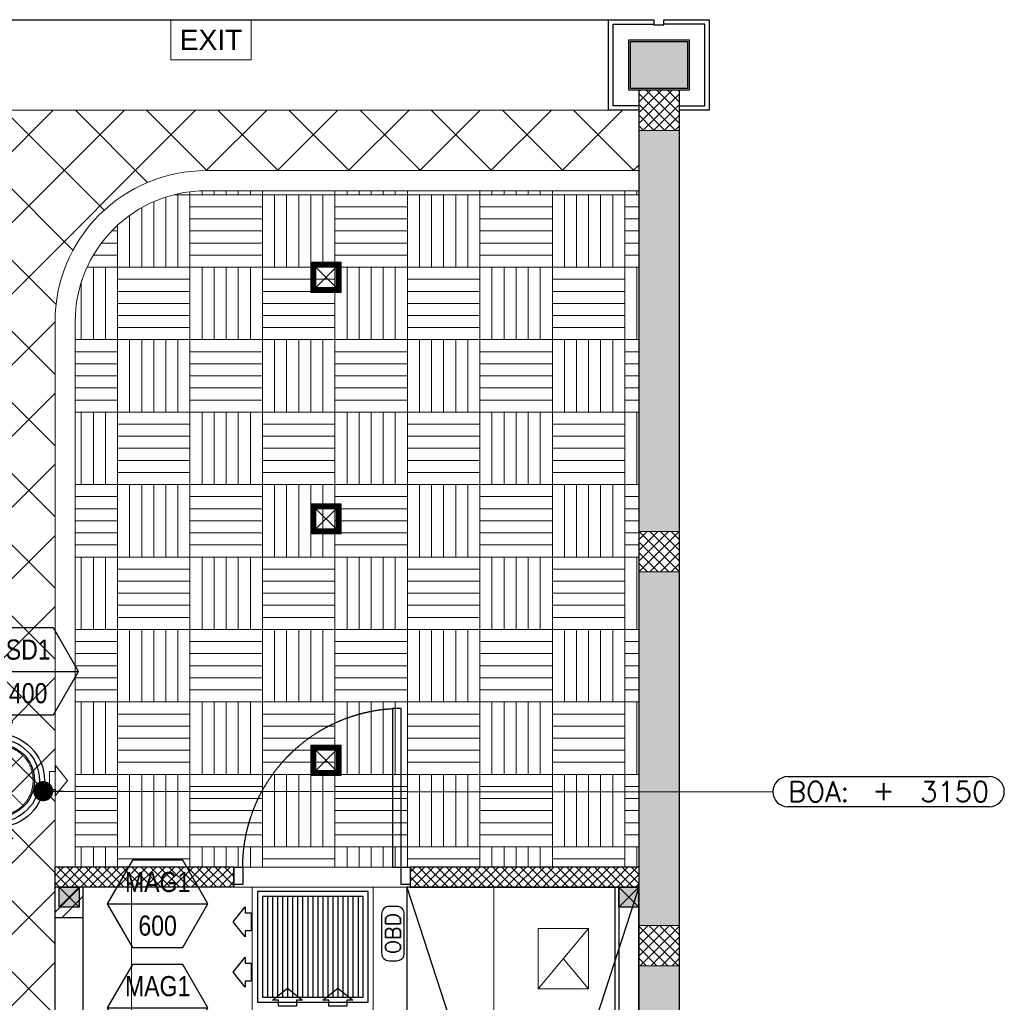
# Model space of a CAD drawing. Header units: millimetres. Extents: x -150 to 72073, y -3152 to 13830.
# Tile 17 of 19: x 14274 to 19166, y 8948 to 13830. Entities that reach past the tile are written whole.
import ezdxf
from ezdxf.enums import TextEntityAlignment as Align

# ---------------------------------------------------------------- set-up
doc = ezdxf.new("R2010")
doc.units = ezdxf.units.MM
for name, pattern in [('( Hidden )', [0.375, 0.25, -0.125]), ('HIDDEN', [0.375, 0.25, -0.125]), ('HIDDEN2', [0.1875, 0.125, -0.0625])]:
    doc.linetypes.add(name, pattern=pattern)
for name, color, linetype, lineweight in [('a- flr dim 02', 1, 'Continuous', 30), ('A-BULKHEAD', 252, 'Continuous', 5), ('A-CLMN P', 1, 'Continuous', 30), ('A-DOOR', 1, 'Continuous', 0), ('A-GA DIM', 1, 'Continuous', 5), ('A-LIGHT', 1, 'Continuous', 5), ('A-LINTEL', 252, '( Hidden )', 0), ('A-Wall & Column', 2, 'Continuous', 0), ('EQ', 252, 'Continuous', 25), ('ND_26_HATCH', 8, 'Continuous', 13), ('WALL', 1, 'Continuous', 5)]:
    doc.layers.add(name, color=color, linetype=linetype, lineweight=lineweight)
for name, color, linetype, lineweight, true_color in [('A-100MM (2)', 7, 'Continuous', 5, 0xff7fff), ('A-CEILING-01', 7, 'Continuous', 5, 0xd56ca8), ('A-CEILING-05', 7, 'Continuous', 5, 0x139b48), ('A-CEILING-06', 7, 'Continuous', 5, 0x7957ea), ('ACMV-KE-DUCT', 220, 'Continuous', 20, 0xff00bf), ('ACMV-SA-DUCT', 200, 'Continuous', 20, 0xbf00ff), ('ACMV-SA-FLOW-ARROW', 200, 'Continuous', 20, 0xbf00ff), ('M-MEP-ELLG-LIGHT', 5, 'Continuous', 15, 0x0000ff), ('XR-CP-DS$0$Level 24', 9, 'Continuous', 0, 0x808080)]:
    doc.layers.add(name, color=color, linetype=linetype, lineweight=lineweight, true_color=true_color)
for name, color, linetype, true_color in [('A-140MM', 7, 'Continuous', 0x9f7fff), ('A-COLOUMN', 5, 'Continuous', 0x0000ff), ('ACMV-FA-FLOW ARROW', 150, 'Continuous', 0x007fff), ('ACMV-GRD', 30, 'Continuous', 0xff7f00), ('Exhaut Hoods', 7, 'Continuous', 0xf26722), ('RCP LAYOUT', 9, 'Continuous', 0x808080)]:
    doc.layers.add(name, color=color, linetype=linetype, true_color=true_color)
for name, color, linetype in [('ACMV-SA-TEXT', 7, 'Continuous'), ('DOOR', 1, 'Continuous'), ('Legend', 7, 'Continuous')]:
    doc.layers.add(name, color=color, linetype=linetype)
doc.styles.add('Arial Narrow', font='ARIALN.TTF')
doc.styles.add('Romans', font='Romans.shx')
doc.styles.get("Standard").update_dxf_attribs({"font": 'arial.ttf'})
doc.dimstyles.new('100_Romans_Dot', dxfattribs={"dimtxt": 100, "dimasz": 100, "dimexe": 50, "dimexo": 50, "dimgap": 50, "dimtad": 1, "dimdec": 0, "dimzin": 0, "dimdsep": 46, "dimtxsty": 'Romans', "dimblk": 'DOT', "dimcen": 0.09, "dimclrd": 256, "dimclre": 256, "dimadec": 0, "dimazin": 0, "dimtfac": 1, "dimtdec": 0, "dimtofl": 0, "dimtmove": 0, "dimatfit": 3, "dimldrblk": 'DOT', "dimfxl": 1, "dimtolj": 1, "dimtzin": 0, "dimarcsym": 0})
pattern_1 = [(45, (451552.75, 162145.904), (-26.5165043, 26.5165043), []), (135, (451552.75, 162145.904), (-26.5165043, -26.5165043), [])]
pattern_2 = [(45, (0, 0), (-22.98097, 22.98097), []), (135, (0, 0), (-22.98097, -22.98097), [])]

# ---------------------------------------------------------------- blocks, each defined once
blk = doc.blocks.new('Door-Hurgh')
at = {"layer": 'DOOR', "color": 8, "true_color": 0x808080, "elevation": 0}
for points in [[(43489.7, 2604.7), (43539.7, 2604.7), (43539.7, 2704.7), (43489.7, 2704.7)], [(44439.7, 2604.7), (44489.7, 2604.7), (44489.7, 2704.7), (44439.7, 2704.7)], [(44439.7, 1705.1), (44389.7, 1705.1), (44389.7, 2604.7), (44439.7, 2604.7)]]:
    blk.add_lwpolyline(points, close=True, dxfattribs=at)
at = {"layer": 'EQ', "color": 8, "linetype": 'HIDDEN2', "ltscale": 7, "true_color": 0x808080}
blk.add_arc((44441.5, 2605.4, 0), 901.8, 180.0462, 266.7054, dxfattribs=at)
blk = doc.blocks.new('A$C81f607aa')
at = {"layer": 'A-100MM (2)', "true_color": 0x808080, "transparency": 33554687}
h = blk.add_hatch(dxfattribs=at)
h.set_pattern_fill('ANSI37', color=8, scale=260)
h.set_pattern_definition(pattern_2)
h.paths.add_polyline_path([(138.8, 9620), (-750, 9620), (-750, 9520), (138.8, 9520)])
h = blk.add_hatch(dxfattribs=at)
h.set_pattern_fill('ANSI37', color=8, scale=260)
h.set_pattern_definition(pattern_2)
h.paths.add_polyline_path([(1013.8, 9620), (1013.8, 9520), (2150, 9520), (2150, 9620)])
at = {"layer": 'A-140MM', "lineweight": 0, "true_color": 0x808080}
h = blk.add_hatch(dxfattribs=at)
h.set_pattern_fill('ANSI32', color=8, scale=340)
h.set_pattern_definition([(45, (451552.75, 162145.9), (-90.156115, 90.156115), []), (45, (451612.86, 162145.9), (-90.156115, 90.156115), [])])
h.paths.add_polyline_path([(-610, 5920), (-750, 5920), (-750, 3520), (-610, 3520)])
h.paths.add_polyline_path([(-610, 8540), (-750, 8540), (-750, 6920), (-610, 6920)])
h.paths.add_polyline_path([(-750, 9370), (-610, 9370), (-610, 9520), (-750, 9520)])
at = {"layer": 'A-Wall & Column', "true_color": 0x808080}
h = blk.add_hatch(color=8, dxfattribs=at)
h.dxf.hatch_style = 1
h.paths.add_polyline_path([(2392, 13722), (2108, 13722), (2108, 13488), (2392, 13488)])
at = {"layer": 'ND_26_HATCH', "lineweight": -3, "true_color": 0x808080}
h = blk.add_hatch(dxfattribs=at)
h.set_pattern_fill('ANSI37', color=8, scale=300)
h.set_pattern_definition(pattern_1)
h.paths.add_polyline_path([(2150, 13280), (2350, 13280), (2350, 13480), (2150, 13480)])
at = {"layer": 'ND_26_HATCH', "lineweight": -3, "true_color": 0x808080, "transparency": 33554687}
h = blk.add_hatch(color=8, dxfattribs=at)
h.dxf.hatch_style = 1
h.paths.add_polyline_path([(2350, 5830), (2152, 5830), (2152, 5718.1), (2150.8, 3620), (2350, 3620)])
h.paths.add_polyline_path([(2350, 8211.4), (2150, 8211.4), (2150, 6030), (2350, 6030)])
h.paths.add_polyline_path([(2350, 9130), (2150, 9130), (2150, 8411.4), (2350, 8411.4)])
h.paths.add_polyline_path([(2350, 11087.2), (2150, 11087.2), (2150, 9330), (2350, 9330)])
h.paths.add_polyline_path([(2350, 13280), (2150, 13280), (2150, 11287.2), (2350, 11287.2)])
at = {"layer": 'ND_26_HATCH', "lineweight": -3, "true_color": 0x808080}
h = blk.add_hatch(dxfattribs=at)
h.set_pattern_fill('ANSI37', color=8, scale=300)
h.set_pattern_definition(pattern_1)
h.paths.add_polyline_path([(2150, 11087.2), (2350, 11087.2), (2350, 11287.2), (2150, 11287.2)])
h = blk.add_hatch(dxfattribs=at)
h.set_pattern_fill('ANSI37', color=8, scale=300)
h.set_pattern_definition(pattern_1)
h.paths.add_polyline_path([(2150, 9130), (2350, 9130), (2350, 9330), (2150, 9330)])
at = {"layer": 'a- flr dim 02', "color": 8, "lineweight": -3, "true_color": 0x808080}
for points in [[(2150, 9620), (1013.8, 9620), (1013.8, 9520), (2150, 9520)], [(2050, 9520), (2050, 3520), (1038.8, 3520), (1038.8, 3420), (2050, 3420), (2050, 2170)]]:
    blk.add_lwpolyline(points, dxfattribs=at)
at = {"layer": 'A-CLMN P', "color": 8, "lineweight": 25, "true_color": 0x808080}
for points in [[(2150, 13380), (2000, 13380), (2000, 13830), (2225, 13830), (2225, 13805), (2275, 13805), (2275, 13830), (2500, 13830), (2500, 13380), (2350, 13380)], [(2150, 13402), (2022, 13402), (2022, 13808), (2223, 13808)], [(2350, 13402), (2478, 13402), (2478, 13808), (2277, 13808)]]:
    blk.add_lwpolyline(points, dxfattribs=at)
for points in [[(2100, 13730), (2400, 13730), (2400, 13480), (2100, 13480)], [(2108, 13722), (2392, 13722), (2392, 13488), (2108, 13488)]]:
    blk.add_lwpolyline(points, close=True, dxfattribs=at)
at = {"layer": 'A-LINTEL', "color": 8, "lineweight": 0, "ltscale": 8, "true_color": 0x808080}
for points in [[(138.8, 9620), (1013.8, 9620)], [(1013.8, 9520), (138.8, 9520)]]:
    blk.add_lwpolyline(points, dxfattribs=at)
at = {"layer": 'A-Wall & Column', "color": 8, "lineweight": -3, "true_color": 0x808080}
for p, q in [((2150, 13480), (2150, 2170)), ((2350, 13480), (2350, 0)), ((138.8, 9620), (-750, 9620)), ((-750, 3520), (-750, 9620)), ((-610, 9618), (-610, 9620)), ((138.8, 9620), (138.8, 9520)), ((2150, 9620), (1013.8, 9620)), ((1013.8, 9620), (1013.8, 9520)), ((138.8, 9520), (-750, 9520)), ((-610, 3520), (-610, 9520)), ((2150, 9520), (1013.8, 9520)), ((2030, 9520), (2030, 3520)), ((-750, 9370), (-610, 9370))]:
    blk.add_line(p, q, dxfattribs=at)
blk.add_lwpolyline([(-14850, 13830), (2000, 13830)], dxfattribs=at)
at = {"layer": 'A-Wall & Column', "color": 8, "true_color": 0x808080}
for points in [[(2150, 13280), (2350, 13280), (2350, 13480), (2150, 13480)], [(2150, 11087.2), (2350, 11087.2), (2350, 11287.2), (2150, 11287.2)], [(2150, 9130), (2350, 9130), (2350, 9330), (2150, 9330)]]:
    blk.add_lwpolyline(points, close=True, dxfattribs=at)
at = {"layer": 'WALL', "color": 8, "lineweight": -3, "true_color": 0x808080}
for p, q in [((138.8, 9620), (138.8, 9520)), ((1013.8, 9620), (1013.8, 9520))]:
    blk.add_line(p, q, dxfattribs=at)
at = {"layer": 'A-DOOR', "color": 8, "lineweight": 9, "true_color": 0x808080, "xscale": -0.8750571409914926, "yscale": 0.8750571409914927, "zscale": 0.8750571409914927, "rotation": 180}
blk.add_blockref('Door-Hurgh', (-37917.2, 11899.3, 0), dxfattribs=at)
blk = doc.blocks.new('EXIT LIGHT')
at = {"color": 0}
blk.add_lwpolyline([(-200, -200), (200, -200), (200, 0), (-200, 0)], close=True, dxfattribs=at)
blk.add_attdef('EXIT', text='', height=100, dxfattribs=at).set_placement((0, -100), align=Align.MIDDLE_CENTER)
blk = doc.blocks.new('*U61')
at = {"lineweight": 0}
h = blk.add_hatch(dxfattribs=at)
h.set_pattern_fill('ANSI31', color=0)
h.set_pattern_definition([(45, (0, 0), (-0.08838835, 0.08838835), [])])
h.paths.add_polyline_path([(50, 50), (75, 75), (-75, 75), (-50, 50)])
h.paths.add_polyline_path([(50, -50), (75, -75), (75, 75), (50, 50)])
h.paths.add_polyline_path([(-50, -50), (-75, -75), (75, -75), (50, -50)])
h.paths.add_polyline_path([(-50, 50), (-75, 75), (-75, -75), (-50, -50)])
at = {"color": 0}
for p, q in [((-50, 50), (50, -50)), ((-50, -50), (50, 50))]:
    blk.add_line(p, q, dxfattribs=at)
at = {"color": 0, "lineweight": 0}
for points in [[(-75, 75), (75, 75), (75, -75), (-75, -75)], [(-50, 50), (50, 50), (50, -50), (-50, -50)]]:
    blk.add_lwpolyline(points, close=True, dxfattribs=at)
blk = doc.blocks.new('A$C98a85b24')
at = {"layer": 'M-MEP-ELLG-LIGHT', "color": 8, "true_color": 0x808080}
blk.add_blockref('EXIT LIGHT', (11035, 13830), dxfattribs=at).add_auto_attribs({'EXIT': 'EXIT'})
for p in [(11605.7, 12550), (11605.7, 11350), (11605.7, 10150)]:
    blk.add_blockref('*U61', p, dxfattribs=at)
blk = doc.blocks.new('A$C4c94997f')
at = {"true_color": 0x808080}
h = blk.add_hatch(color=8, dxfattribs=at)
h.dxf.hatch_style = 1
h.paths.add_polyline_path([(-2880, 0), (-2780, 0), (-2780, -100), (-2880, -100)])
h.paths.add_polyline_path([(-100, 0), (0, 0), (0, -100), (-100, -100)])
h.paths.add_polyline_path([(-2880, -1812), (-2780, -1812), (-2780, -1912), (-2880, -1912)])
h.paths.add_polyline_path([(-2880, -3630), (-2780, -3630), (-2780, -3730), (-2880, -3730)])
h.paths.add_polyline_path([(-2880, -5440), (-2780, -5440), (-2780, -5540), (-2880, -5540)])
h.paths.add_polyline_path([(-2148, -7250), (-2048, -7250), (-2048, -7350), (-2148, -7350)])
h.paths.add_polyline_path([(-100, -7250), (0, -7250), (0, -7350), (-100, -7350)])
h.paths.add_polyline_path([(-100, -5440), (0, -5440), (0, -5540), (-100, -5540)])
h.paths.add_polyline_path([(-100, -3630), (0, -3630), (0, -3730), (-100, -3730)])
h.paths.add_polyline_path([(-100, -1812), (0, -1812), (0, -1912), (-100, -1912)])
at = {"layer": 'A-COLOUMN', "color": 8, "true_color": 0x808080}
for p, q in [((-2780, 0), (-2880, -100)), ((-2880, 0), (-2780, -100)), ((0, 0), (-100, -100)), ((-100, 0), (0, -100))]:
    blk.add_line(p, q, dxfattribs=at)
for points in [[(-2880, 0), (-2780, 0), (-2780, -100), (-2880, -100)], [(-100, 0), (0, 0), (0, -100), (-100, -100)]]:
    blk.add_lwpolyline(points, close=True, dxfattribs=at)
blk = doc.blocks.new('A$C256bf26b')
at = {"layer": 'A-CEILING-01', "true_color": 0x808080}
h = blk.add_hatch(dxfattribs=at)
h.set_pattern_fill('ANSI37', color=8, scale=2000)
h.set_pattern_definition([(45, (0, 0), (-176.7767, 176.7767), []), (135, (0, 0), (-176.7767, -176.7767), [])])
edge = h.paths.add_edge_path()
edge.add_line((17350, 13380), (12020, 13380))
edge.add_line((12020, 13380), (12020, 13280))
edge.add_line((12020, 13280), (11820, 13280))
edge.add_line((11820, 13280), (11820, 13380))
edge.add_line((11820, 13380), (6090, 13380))
edge.add_line((6090, 13380), (6090, 13280))
edge.add_line((6090, 13280), (5890, 13280))
edge.add_line((5890, 13280), (5890, 13380))
edge.add_line((5890, 13380), (350, 13380))
edge.add_line((350, 13380), (200, 13380))
edge.add_line((200, 13380), (200, 4520))
edge.add_line((200, 4520), (650, 4520))
edge.add_line((650, 4520), (650, 4220))
edge.add_line((650, 4220), (200, 4220))
edge.add_line((200, 4220), (200, 3270))
edge.add_line((200, 3270), (3945, 3270))
edge.add_line((3945, 3270), (3945, 3920))
edge.add_line((3945, 3920), (6135, 3920))
edge.add_line((6135, 3920), (6135, 3270))
edge.add_line((6135, 3270), (9805, 3270))
edge.add_line((9805, 3270), (9805, 3070))
edge.add_line((9805, 3070), (10125.7, 3070))
edge.add_line((10125.7, 3070), (10125.7, 3423))
edge.add_line((10125.7, 3423), (11242.1, 4539.4))
edge.add_line((11242.1, 4539.4), (10770.1, 5011.3))
edge.add_line((10770.1, 5011.3), (11904.4, 6145.6))
edge.add_line((11904.4, 6145.6), (14298.8, 8540))
edge.add_line((14298.8, 8540), (14450, 8540))
edge.add_line((14450, 8540), (14450, 9620))
edge.add_line((14450, 9620), (14450, 12330))
edge.add_arc((15200, 12330), 750, 90, 180, ccw=False)
edge.add_line((15200, 13080), (17350, 13080))
edge.add_line((17350, 13080), (17350, 13380))
h.paths.add_polyline_path([(5890.1, 11294.2), (6090.1, 11294.2), (6090.1, 11094.2), (5890.1, 11094.2)], flags=16)
h.paths.add_polyline_path([(5890.1, 9330), (6090.1, 9330), (6090.1, 9130), (5890.1, 9130)], flags=16)
h.paths.add_polyline_path([(5890, 8418.4), (6090, 8418.4), (6090, 8218.4), (5890, 8218.4)], flags=16)
h.paths.add_polyline_path([(5890, 6030), (6090, 6030), (6090, 5830), (5890, 5830)], flags=16)
h.paths.add_polyline_path([(11820, 8418.4), (12020, 8418.4), (12020, 8218.4), (11820, 8218.4)], flags=16)
h.paths.add_polyline_path([(11820, 9330), (12020, 9330), (12020, 9130), (11820, 9130)], flags=16)
h.paths.add_polyline_path([(11820.1, 11294.2), (12020.1, 11294.2), (12020.1, 11094.2), (11820.1, 11094.2)], flags=16)
at = {"layer": 'A-CEILING-06', "true_color": 0x808080}
h = blk.add_hatch(dxfattribs=at)
h.set_pattern_fill('AR-PARQ1', color=8, scale=30)
h.set_pattern_definition([(90, (0, 0), (-360, 360), [360, -360]), (90, (60, 0), (-360, 360), [360, -360]), (90, (120, 0), (-360, 360), [360, -360]), (90, (180, 0), (-360, 360), [360, -360]), (90, (240, 0), (-360, 360), [360, -360]), (90, (300, 0), (-360, 360), [360, -360]), (90, (360, 0), (-360, 360), [360, -360]), (0, (0, 360), (360, -360), [360, -360]), (0, (0, 420), (360, -360), [360, -360]), (0, (0, 480), (360, -360), [360, -360]), (0, (0, 540), (360, -360), [360, -360]), (0, (0, 600), (360, -360), [360, -360]), (0, (0, 660), (360, -360), [360, -360]), (0, (0, 720), (360, -360), [360, -360])])
edge = h.paths.add_edge_path()
edge.add_line((17350, 13030), (17350, 9620))
edge.add_line((17350, 9620), (14550, 9620))
edge.add_line((14550, 9620), (14550, 12330))
edge.add_arc((15200, 12330), 650, 90, 180, ccw=False)
edge.add_line((15200, 12980), (17350, 12980))
at = {"layer": 'A-BULKHEAD', "color": 8, "ltscale": 5, "true_color": 0x808080}
blk.add_lwpolyline([(14450, 9620), (14450, 12330, -0.414214), (15200, 13080), (17350, 13080), (17350, 12980), (15200, 12980, 0.414214), (14550, 12330), (14550, 9620), (14450, 9620)], format="xyb", dxfattribs=at)
at = {"layer": 'A-CEILING-01', "color": 8, "true_color": 0x808080}
for points in [[(9805, 3070), (10125.7, 3070), (10125.7, 3423), (11240.4, 4537.7), (10770.1, 5011.3), (11904.4, 6145.6), (14298.8, 8540), (14450, 8540), (14450, 9620), (14450, 12330, -0.414214), (15200, 13080), (17350, 13080), (17350, 13380), (12020, 13380), (12020, 13280), (11820, 13280), (11820, 13380), (6090, 13380)], [(17350, 12980), (17350, 9620), (14550, 9620), (14550, 12330, -0.414214), (15200, 12980), (17350, 12980)]]:
    blk.add_lwpolyline(points, format="xyb", dxfattribs=at)
blk.add_lwpolyline([(15490.9, 3520), (14590, 3520), (14590, 9520), (17230, 9520), (17230, 3520), (16390.9, 3520)], close=True, dxfattribs=at)
at = {"layer": 'A-CEILING-05', "color": 8, "linetype": 'Continuous', "true_color": 0x808080}
for p, q in [((14830, 3520), (14830, 9520)), ((15430, 3520), (15430, 9520)), ((16030, 3520), (16030, 9520)), ((16630, 3520), (16630, 9520))]:
    blk.add_line(p, q, dxfattribs=at)
at = {"layer": 'XR-CP-DS$0$Level 24', "color": 8, "linetype": 'Continuous', "lineweight": 0, "true_color": 0x808080}
blk.add_line((350, 13380), (17200, 13380), dxfattribs=at)
at = {"color": 8, "true_color": 0x808080}
blk.add_blockref('A$C81f607aa', (15200, 0), dxfattribs=at)
at = {"layer": 'A-GA DIM', "color": 8, "true_color": 0x808080}
blk.add_blockref('A$C4c94997f', (17350, 9520), dxfattribs=at)
at = {"layer": 'A-LIGHT', "color": 8, "true_color": 0x808080}
blk.add_blockref('A$C98a85b24', (4190, 0), dxfattribs=at)
blk = doc.blocks.new('AIR Terminal Tag')
at = {"layer": 'Legend'}
blk.add_line((-250, 0), (250, 0), dxfattribs=at)
blk.add_lwpolyline([(-125, 216.5), (-250, 0), (-125, -216.5), (125, -216.5), (250, 0), (125, 216.5)], close=True, dxfattribs=at)
at = {"layer": 'Legend', "style": 'Arial Narrow'}
for tag, p in [('AIR_TERMINAL_TYPE_NUMBER', (0, 108.3)), ('CFM', (0, -108.3))]:
    blk.add_attdef(tag, text='', height=100, dxfattribs=at).set_placement(p, align=Align.MIDDLE_CENTER)
blk = doc.blocks.new('SA-RCD-350')
at = {"layer": 'ACMV-GRD'}
for radius in [231.5, 206.5, 181.5]:
    blk.add_circle((0, 0), radius, dxfattribs=at)
at = {"layer": 'ACMV-SA-DUCT', "linetype": 'HIDDEN'}
for p, q in [((-123.7, 123.7), (123.7, -123.7)), ((123.7, 123.7), (-123.7, -123.7))]:
    blk.add_line(p, q, dxfattribs=at)
blk.add_circle((0, 0), 175, dxfattribs=at)
at = {"layer": 'ACMV-SA-FLOW-ARROW'}
for points in [[(0, 346.5), (-75, 286.5), (-45, 286.5), (-45, 256.5), (45, 256.5), (45, 286.5), (75, 286.5), (0, 346.5)], [(-346.5, 0), (-286.5, 75), (-286.5, 45), (-256.5, 45), (-256.5, -45), (-286.5, -45), (-286.5, -75), (-346.5, 0)], [(346.5, 0), (286.5, 75), (286.5, 45), (256.5, 45), (256.5, -45), (286.5, -45), (286.5, -75), (346.5, 0)], [(0, -346.5), (-75, -286.5), (-45, -286.5), (-45, -256.5), (45, -256.5), (45, -286.5), (75, -286.5), (0, -346.5)]]:
    blk.add_lwpolyline(points, dxfattribs=at)
blk = doc.blocks.new('FA-CBCD-1W-500x500')
at = {"layer": 'ACMV-FA-FLOW ARROW'}
for points in [[(-125, 395), (-200, 335), (-170, 335), (-170, 305), (-80, 305), (-80, 335), (-50, 335), (-125, 395)], [(125, 395), (50, 335), (80, 335), (80, 305), (170, 305), (170, 335), (200, 335), (125, 395)]]:
    blk.add_lwpolyline(points, dxfattribs=at)
at = {"layer": 'ACMV-GRD', "color": 8, "true_color": 0x808080}
for p, q in [((-250, 225), (250, 225)), ((-250, 200), (250, 200)), ((-250, 175), (250, 175)), ((-250, 150), (250, 150)), ((-250, 125), (250, 125)), ((-250, 100), (250, 100)), ((-250, 75), (250, 75)), ((-250, 50), (250, 50)), ((-250, 25), (250, 25)), ((-250, 0), (250, 0)), ((-250, -25), (250, -25)), ((-250, -50), (250, -50)), ((-250, -75), (250, -75)), ((-250, -100), (250, -100)), ((-250, -125), (250, -125)), ((-250, -150), (250, -150)), ((-250, -175), (250, -175)), ((-250, -200), (250, -200)), ((-250, -225), (250, -225))]:
    blk.add_line(p, q, dxfattribs=at)
at = {"layer": 'ACMV-GRD'}
for points in [[(-275, 275), (275, 275), (275, -275), (-275, -275)], [(-250, 250), (250, 250), (250, -250), (-250, -250)]]:
    blk.add_lwpolyline(points, close=True, dxfattribs=at)
blk = doc.blocks.new('A$C526f7b77')
at = {"layer": 'Exhaut Hoods', "linetype": 'Continuous', "ltscale": 750}
blk.add_lwpolyline([(12008.2, 5970.1), (13160, 5970.1), (13160, 9520), (12008.2, 9520)], close=True, dxfattribs=at)
at = {"layer": 'Exhaut Hoods'}
for points in [[(13160, 9520), (12008.2, 5970.1)], [(12008.2, 9520), (13160, 5970.1)]]:
    blk.add_lwpolyline(points, dxfattribs=at)
blk = doc.blocks.new('A$C32adad15')
blk.add_lwpolyline([(97.5, -56, 0.414214), (135, -18.5), (135, 19, 0.414214), (97.5, 56.5), (-97.5, 56.5, 0.414214), (-135, 19), (-135, -18.5, 0.414214), (-97.5, -56)], format="xyb", close=True)
at = {"layer": 'ACMV-SA-TEXT', "insert": (0, 0), "char_height": 75, "attachment_point": 5}
blk.add_mtext_dynamic_manual_height_columns('{\\Fromans|c0;OBD}', width=1229.953, gutter_width=0.75, heights=[0], dxfattribs=at)
blk = doc.blocks.new('_DOT')
at = {"color": 0, "linetype": 'ByBlock', "lineweight": -2}
blk.add_line((-0.5, 0), (-1, 0), dxfattribs=at)
at = {"color": 0, "linetype": 'ByBlock', "lineweight": -2, "const_width": 0.5}
blk.add_lwpolyline([(-0.25, 0, 1), (0.25, 0, 1)], format="xyb", close=True, dxfattribs=at)
blk = doc.blocks.new('BOA_LVL')
for points in [[(75, 75), (1075, 75)], [(1075, -75), (75, -75)]]:
    blk.add_lwpolyline(points)
for centre, start, end in [((75, 0), 90, 180), ((1075, 0), 0, 90), ((75, 0), 180, 270), ((1075, 0), 270, 0)]:
    blk.add_arc(centre, 75, start, end)
at = {"char_height": 100, "style": 'Romans'}
for s, width, insert, attachment_point in [('BOA:', 1168.033, (75, 0), 4), ('\\pxqc;+', 105.762, (550, 7.3), 5)]:
    blk.add_mtext_dynamic_manual_height_columns(s, width=width, gutter_width=1, heights=[0], dxfattribs=dict(at, insert=insert, attachment_point=attachment_point))
at = {"style": 'Romans'}
blk.add_attdef('LVL', text='', height=100, dxfattribs=at).set_placement((1075, 0), align=Align.MIDDLE_RIGHT)

msp = doc.modelspace()

# ---------------------------------------------------------------- linework, layer by layer
at = {"layer": 'ACMV-KE-DUCT'}
msp.add_lwpolyline([(17099.2, 9315), (17099.2, 9015), (16849.2, 9015), (16849.2, 9315)], close=True, dxfattribs=at)
for points in [[(17099.2, 9315), (16849.2, 9015)], [(16974.2, 9165), (17099.2, 9015)]]:
    msp.add_lwpolyline(points, dxfattribs=at)

# ---------------------------------------------------------------- block references
msp.add_blockref('BOA_LVL', (18015.6, 9994.4)).add_auto_attribs({'LVL': '3150'})
at = {"rotation": 90}
msp.add_blockref('A$C32adad15', (16129, 9289.6), dxfattribs=at)
at = {"layer": 'ACMV-GRD'}
msp.add_blockref('SA-RCD-350', (14166, 10050.3), dxfattribs=at)
at = {"layer": 'ACMV-GRD', "xscale": -1, "rotation": 90}
msp.add_blockref('FA-CBCD-1W-500x500', (15730, 9223), dxfattribs=at)
at = {"layer": 'ACMV-GRD', "xscale": -1}
msp.add_blockref('FA-CBCD-1W-500x500', (15730, 8623), dxfattribs=at)
at = {"layer": 'Exhaut Hoods'}
msp.add_blockref('A$C526f7b77', (4190, 0), dxfattribs=at)
at = {"layer": 'Legend'}
for p, values in [((14316.6, 10592.1), {'CFM': '400', 'AIR_TERMINAL_TYPE_NUMBER': 'SD1'}), ((14959.6, 9437.5), {'CFM': '600', 'AIR_TERMINAL_TYPE_NUMBER': 'MAG1'}), ((14959.6, 8920), {'CFM': '600', 'AIR_TERMINAL_TYPE_NUMBER': 'MAG1'})]:
    msp.add_blockref('AIR Terminal Tag', p, dxfattribs=at).add_auto_attribs(values)
at = {"layer": 'RCP LAYOUT'}
msp.add_blockref('A$C256bf26b', (0, 0), dxfattribs=at)

# ---------------------------------------------------------------- leaders
msp.add_leader([(14391.3, 9997), (18015.6, 9994.4)], dimstyle='100_Romans_Dot', override={"dimgap": 50, "dimtad": 0})

doc.saveas('drawing.dxf')
